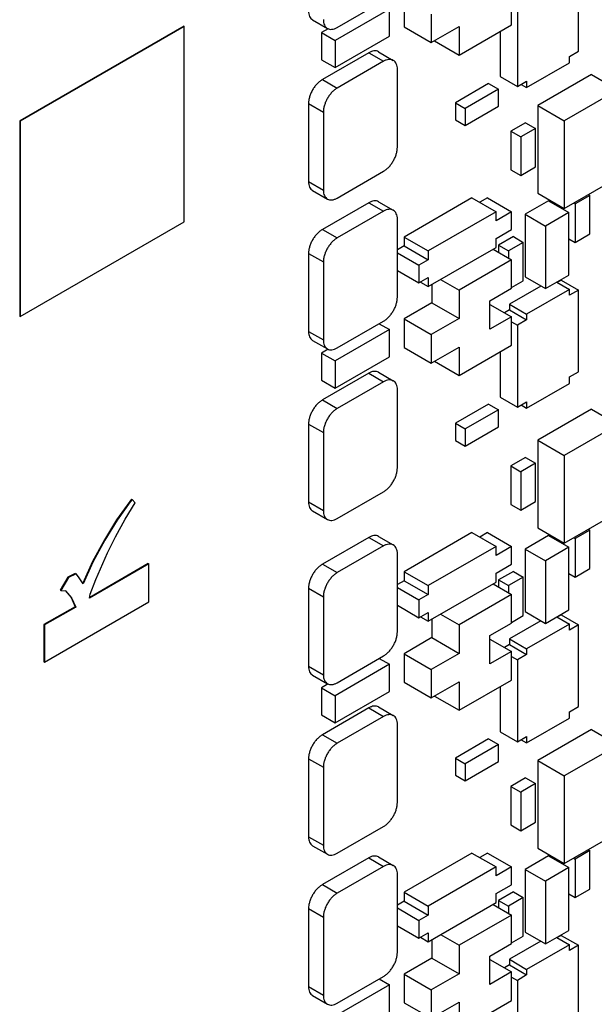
# Model space of a CAD drawing. Header units: inches. Extents: x 0 to 34, y 0 to 22.
# Tile 15 of 84: x 9.878 to 10.537, y 6.286 to 7.415. Entities that reach past the tile are written whole.
import ezdxf

# ---------------------------------------------------------------- set-up
doc = ezdxf.new("R2010")
doc.units = ezdxf.units.IN
doc.header["$LTSCALE"] = 1.87
doc.header["$MEASUREMENT"] = 0
doc.layers.get('0').update_dxf_attribs({"linetype": 'CONTINUOUS'})

msp = doc.modelspace()

# ---------------------------------------------------------------- linework, layer by layer
at = {"color": 7, "linetype": 'CONTINUOUS'}
for p, q in [((10.5186, 7.3784), (10.5186, 7.4721)), ((10.3188, 7.439), (10.3188, 7.4063)), ((10.4419, 7.4088), (10.4419, 7.4414)), ((10.2421, 7.4057), (10.2951, 7.4363)), ((10.4486, 7.4318), (10.4486, 7.3379)), ((10.3019, 7.4267), (10.2396, 7.3908)), ((10.3019, 7.3957), (10.3019, 7.4267)), ((10.3499, 7.421), (10.3499, 7.3883)), ((10.0661, 7.4073), (9.8781, 7.2988)), ((10.0668, 7.4069), (9.8788, 7.2984)), ((10.0661, 7.4073), (10.0668, 7.4069)), ((10.0668, 7.183), (10.0668, 7.4069)), ((10.2139, 7.4144), (10.2309, 7.4046)), ((10.3188, 7.4063), (10.3499, 7.3883)), ((10.3499, 7.3883), (10.3818, 7.4067)), ((10.3818, 7.3741), (10.4419, 7.4088)), ((10.3818, 7.4067), (10.3818, 7.3741)), ((10.2318, 7.4042), (10.2241, 7.3998)), ((10.2241, 7.3998), (10.2241, 7.3687)), ((10.2241, 7.3998), (10.2396, 7.3908)), ((10.2396, 7.3598), (10.3019, 7.3957)), ((10.4288, 7.4012), (10.4288, 7.3494)), ((10.2396, 7.3908), (10.2396, 7.3598)), ((10.3535, 7.3904), (10.3818, 7.3741)), ((10.2782, 7.3767), (10.2251, 7.3461)), ((10.2782, 7.3767), (10.2951, 7.3669)), ((10.2894, 7.3778), (10.3064, 7.368)), ((10.5082, 7.3724), (10.5186, 7.3784)), ((10.5082, 7.365), (10.5082, 7.3724)), ((10.2241, 7.3687), (10.2396, 7.3598)), ((10.2951, 7.3669), (10.2421, 7.3363)), ((10.4592, 7.3367), (10.5082, 7.365)), ((10.3111, 7.2683), (10.3111, 7.3577)), ((10.4288, 7.3494), (10.4486, 7.3379)), ((10.5334, 7.3518), (10.4719, 7.3163)), ((10.5334, 7.3518), (10.5638, 7.3343)), ((10.2251, 7.3461), (10.2421, 7.3363)), ((10.4157, 7.3414), (10.3775, 7.3194)), ((10.4157, 7.3414), (10.427, 7.3349)), ((10.4486, 7.3379), (10.4592, 7.3441)), ((10.4528, 7.3404), (10.4592, 7.3367)), ((10.4592, 7.3441), (10.4592, 7.3367)), ((10.427, 7.3349), (10.3888, 7.3128)), ((10.427, 7.3153), (10.427, 7.3349)), ((10.5638, 7.3343), (10.5023, 7.2988)), ((10.2092, 7.3185), (10.2092, 7.2291)), ((10.2092, 7.3185), (10.2262, 7.3087)), ((10.3775, 7.3194), (10.3775, 7.2998)), ((10.3775, 7.3194), (10.3888, 7.3128)), ((10.3888, 7.2932), (10.427, 7.3153)), ((10.4719, 7.3163), (10.4719, 7.2159)), ((10.4719, 7.3163), (10.5023, 7.2988)), ((10.2262, 7.3087), (10.2262, 7.2193)), ((10.3888, 7.3128), (10.3888, 7.2932)), ((9.8781, 7.2988), (9.8781, 7.0749)), ((9.8781, 7.2988), (9.8788, 7.2984)), ((9.8788, 7.2984), (9.8788, 7.0745)), ((10.3775, 7.2998), (10.3888, 7.2932)), ((10.4581, 7.2965), (10.4412, 7.2867)), ((10.4581, 7.2965), (10.4694, 7.29)), ((10.5023, 7.2988), (10.5023, 7.1983)), ((10.4412, 7.2867), (10.4412, 7.2426)), ((10.4412, 7.2867), (10.4525, 7.2802)), ((10.4694, 7.29), (10.4525, 7.2802)), ((10.4694, 7.2459), (10.4694, 7.29)), ((10.4525, 7.2802), (10.4525, 7.2361)), ((10.2421, 7.2101), (10.2951, 7.2408)), ((10.4412, 7.2426), (10.4525, 7.2361)), ((10.4525, 7.2361), (10.4694, 7.2459)), ((10.2092, 7.2291), (10.2262, 7.2193)), ((10.5023, 7.1983), (10.5638, 7.2338)), ((10.2139, 7.2188), (10.2309, 7.209)), ((10.4719, 7.2159), (10.5023, 7.1983)), ((10.5317, 7.2132), (10.5147, 7.2034)), ((10.5299, 7.2142), (10.5317, 7.2132)), ((10.5317, 7.1691), (10.5317, 7.2132)), ((10.2782, 7.2048), (10.2251, 7.1742)), ((10.2782, 7.2048), (10.2951, 7.195)), ((10.2894, 7.206), (10.3064, 7.1962)), ((10.3966, 7.2104), (10.3188, 7.1654)), ((10.3966, 7.2104), (10.4242, 7.1944)), ((10.4143, 7.2104), (10.4055, 7.2053)), ((10.4143, 7.2104), (10.4419, 7.1944)), ((10.4843, 7.2071), (10.4574, 7.1916)), ((10.4843, 7.2071), (10.5076, 7.1936)), ((10.513, 7.2044), (10.5147, 7.2034)), ((10.5147, 7.2034), (10.5147, 7.1593)), ((10.2951, 7.195), (10.2421, 7.1644)), ((10.4242, 7.1944), (10.3464, 7.1495)), ((10.4242, 7.1842), (10.4242, 7.1944)), ((10.4419, 7.1944), (10.4242, 7.1842)), ((10.4419, 7.174), (10.4419, 7.1944)), ((10.4574, 7.1916), (10.4574, 7.1197)), ((10.4574, 7.1916), (10.4808, 7.1781)), ((10.5076, 7.1936), (10.4808, 7.1781)), ((10.4977, 7.201), (10.4977, 7.1993)), ((10.5076, 7.1218), (10.5076, 7.1936)), ((9.8788, 7.0745), (10.0668, 7.183)), ((10.3111, 7.0965), (10.3111, 7.1859)), ((10.2251, 7.1742), (10.2421, 7.1644)), ((10.4242, 7.1638), (10.4419, 7.174)), ((10.4808, 7.1781), (10.4808, 7.1063)), ((10.5147, 7.1593), (10.5317, 7.1691)), ((10.3188, 7.1654), (10.3188, 7.1552)), ((10.3188, 7.1654), (10.3464, 7.1495)), ((10.4242, 7.1536), (10.4242, 7.1638)), ((10.444, 7.1659), (10.427, 7.1561)), ((10.4553, 7.1593), (10.4383, 7.1495)), ((10.444, 7.1659), (10.4553, 7.1593)), ((10.4553, 7.1152), (10.4553, 7.1593)), ((10.5076, 7.1634), (10.5147, 7.1593)), ((10.2092, 7.1467), (10.2092, 7.0573)), ((10.2092, 7.1467), (10.2262, 7.1369)), ((10.3188, 7.1552), (10.3111, 7.1508)), ((10.3111, 7.1475), (10.3358, 7.1332)), ((10.3188, 7.1552), (10.3464, 7.1393)), ((10.3464, 7.1087), (10.4242, 7.1536)), ((10.3464, 7.1495), (10.3464, 7.1393)), ((10.4207, 7.1516), (10.4419, 7.1393)), ((10.427, 7.1561), (10.427, 7.1479)), ((10.427, 7.1561), (10.4383, 7.1495)), ((10.4383, 7.1495), (10.4383, 7.1414)), ((10.2262, 7.1369), (10.2262, 7.0475)), ((10.3464, 7.1393), (10.3358, 7.1332)), ((10.4419, 7.1393), (10.3818, 7.1046)), ((10.4419, 7.1067), (10.4419, 7.1393)), ((10.3111, 7.1271), (10.3358, 7.1128)), ((10.3358, 7.1332), (10.3358, 7.1128)), ((10.3358, 7.1128), (10.3464, 7.1189)), ((10.3376, 7.1138), (10.3464, 7.1087)), ((10.3464, 7.1189), (10.3464, 7.1087)), ((10.3606, 7.1169), (10.3818, 7.1046)), ((10.4419, 7.1075), (10.4553, 7.1152)), ((10.4574, 7.1197), (10.4808, 7.1063)), ((10.4808, 7.1063), (10.5076, 7.1218)), ((10.4937, 7.1137), (10.5082, 7.1054)), ((10.4988, 7.1161), (10.4942, 7.1135)), ((10.4988, 7.1161), (10.5186, 7.1047)), ((10.3507, 7.1112), (10.3507, 7.0899)), ((10.3818, 7.1046), (10.3818, 7.072)), ((10.4171, 7.0924), (10.4419, 7.1067)), ((10.4755, 7.1093), (10.4394, 7.0885)), ((10.5082, 7.1054), (10.4592, 7.0771)), ((10.5082, 7.0987), (10.5082, 7.1054)), ((10.5186, 7.1047), (10.5082, 7.0987)), ((10.5186, 7.0109), (10.5186, 7.1047)), ((10.3507, 7.0899), (10.3188, 7.0716)), ((10.3507, 7.0899), (10.3818, 7.072)), ((10.4171, 7.0597), (10.4171, 7.0924)), ((10.4171, 7.0883), (10.4419, 7.074)), ((10.4394, 7.0821), (10.4337, 7.0787)), ((10.4394, 7.0885), (10.4394, 7.0821)), ((10.4394, 7.0885), (10.4592, 7.0771)), ((10.4394, 7.0821), (10.4592, 7.0707)), ((9.8781, 7.0749), (9.8788, 7.0745)), ((10.2421, 7.0383), (10.2951, 7.0689)), ((10.3188, 7.0716), (10.3188, 7.0389)), ((10.3188, 7.0716), (10.3499, 7.0536)), ((10.3818, 7.072), (10.3499, 7.0536)), ((10.4419, 7.074), (10.4171, 7.0597)), ((10.4419, 7.0413), (10.4419, 7.074)), ((10.4419, 7.0683), (10.4486, 7.0644)), ((10.4592, 7.0707), (10.4486, 7.0644)), ((10.4592, 7.0771), (10.4592, 7.0707)), ((10.2092, 7.0573), (10.2262, 7.0475)), ((10.3019, 7.0593), (10.2396, 7.0234)), ((10.2902, 7.066), (10.3019, 7.0593)), ((10.3019, 7.0283), (10.3019, 7.0593)), ((10.4486, 7.0644), (10.4486, 6.9705)), ((10.2139, 7.047), (10.2309, 7.0372)), ((10.3499, 7.0536), (10.3499, 7.0209)), ((10.2318, 7.0368), (10.2241, 7.0324)), ((10.2241, 7.0324), (10.2241, 7.0013)), ((10.2241, 7.0324), (10.2396, 7.0234)), ((10.3188, 7.0389), (10.3499, 7.0209)), ((10.3499, 7.0209), (10.3818, 7.0393)), ((10.3818, 7.0066), (10.4419, 7.0413)), ((10.3818, 7.0393), (10.3818, 7.0066)), ((10.4288, 7.0338), (10.4288, 6.982)), ((10.2396, 6.9923), (10.3019, 7.0283)), ((10.2396, 7.0234), (10.2396, 6.9923)), ((10.3535, 7.023), (10.3818, 7.0066)), ((10.2894, 7.0104), (10.3064, 7.0006)), ((10.5082, 7.005), (10.5186, 7.0109)), ((10.2241, 7.0013), (10.2396, 6.9923)), ((10.2782, 7.0093), (10.2251, 6.9787)), ((10.2951, 6.9995), (10.2421, 6.9689)), ((10.2782, 7.0093), (10.2951, 6.9995)), ((10.5082, 6.9976), (10.5082, 7.005)), ((10.3111, 6.9009), (10.3111, 6.9903)), ((10.4592, 6.9693), (10.5082, 6.9976)), ((10.2251, 6.9787), (10.2421, 6.9689)), ((10.4288, 6.982), (10.4486, 6.9705)), ((10.4486, 6.9705), (10.4592, 6.9766)), ((10.4592, 6.9766), (10.4592, 6.9693)), ((10.4157, 6.974), (10.3775, 6.9519)), ((10.427, 6.9675), (10.3888, 6.9454)), ((10.4157, 6.974), (10.427, 6.9675)), ((10.427, 6.9479), (10.427, 6.9675)), ((10.4528, 6.973), (10.4592, 6.9693)), ((10.5334, 6.9681), (10.4719, 6.9326)), ((10.5334, 6.9681), (10.5638, 6.9505)), ((10.2092, 6.9511), (10.2262, 6.9413)), ((10.2092, 6.9511), (10.2092, 6.8617)), ((10.3775, 6.9519), (10.3775, 6.9323)), ((10.3775, 6.9519), (10.3888, 6.9454)), ((10.3888, 6.9258), (10.427, 6.9479)), ((10.3888, 6.9454), (10.3888, 6.9258)), ((10.5638, 6.9505), (10.5023, 6.915)), ((10.2262, 6.9413), (10.2262, 6.8519)), ((10.3775, 6.9323), (10.3888, 6.9258)), ((10.4719, 6.9326), (10.4719, 6.8321)), ((10.4719, 6.9326), (10.5023, 6.915)), ((10.4581, 6.9128), (10.4412, 6.903)), ((10.4581, 6.9128), (10.4694, 6.9062)), ((10.5023, 6.915), (10.5023, 6.8146)), ((10.4412, 6.903), (10.4412, 6.8589)), ((10.4412, 6.903), (10.4525, 6.8964)), ((10.4694, 6.9062), (10.4525, 6.8964)), ((10.4694, 6.8621), (10.4694, 6.9062)), ((10.4525, 6.8964), (10.4525, 6.8523)), ((10.0063, 6.865), (10.0042, 6.8621)), ((10.007, 6.8646), (10.0049, 6.8617)), ((10.0063, 6.865), (10.007, 6.8646)), ((10.0105, 6.8609), (10.007, 6.8646)), ((10.2421, 6.8427), (10.2951, 6.8734)), ((10.0042, 6.8621), (9.989, 6.8411)), ((10.0049, 6.8617), (9.9897, 6.8407)), ((9.9992, 6.8421), (10.0105, 6.8609)), ((10.0042, 6.8621), (10.0049, 6.8617)), ((10.2092, 6.8617), (10.2262, 6.8519)), ((10.4412, 6.8589), (10.4525, 6.8523)), ((10.4525, 6.8523), (10.4694, 6.8621)), ((9.989, 6.8411), (9.9752, 6.8184)), ((9.9897, 6.8407), (9.9759, 6.818)), ((9.9879, 6.8217), (9.9992, 6.8421)), ((9.989, 6.8411), (9.9897, 6.8407)), ((10.2139, 6.8514), (10.2309, 6.8416)), ((10.5023, 6.8146), (10.5638, 6.8501)), ((10.4719, 6.8321), (10.5023, 6.8146)), ((10.5317, 6.8295), (10.5147, 6.8197)), ((10.5299, 6.8305), (10.5317, 6.8295)), ((10.5317, 6.7854), (10.5317, 6.8295)), ((9.9752, 6.8184), (9.9614, 6.7933)), ((9.9759, 6.818), (9.9621, 6.7929)), ((9.9752, 6.8184), (9.9759, 6.818)), ((9.9787, 6.8033), (9.9879, 6.8217)), ((10.2782, 6.8211), (10.2251, 6.7905)), ((10.2782, 6.8211), (10.2951, 6.8113)), ((10.2894, 6.8222), (10.3064, 6.8124)), ((10.3966, 6.8266), (10.3188, 6.7817)), ((10.3966, 6.8266), (10.4242, 6.8107)), ((10.4143, 6.8266), (10.4055, 6.8215)), ((10.4143, 6.8266), (10.4419, 6.8107)), ((10.4843, 6.8234), (10.4574, 6.8078)), ((10.4843, 6.8234), (10.5076, 6.8099)), ((10.513, 6.8207), (10.5147, 6.8197)), ((10.5147, 6.8197), (10.5147, 6.7756)), ((10.2951, 6.8113), (10.2421, 6.7807)), ((10.4242, 6.8107), (10.3464, 6.7658)), ((10.4242, 6.8005), (10.4242, 6.8107)), ((10.4419, 6.8107), (10.4242, 6.8005)), ((10.4419, 6.7903), (10.4419, 6.8107)), ((10.4574, 6.8078), (10.4808, 6.7944)), ((10.4574, 6.8078), (10.4574, 6.736)), ((10.5076, 6.8099), (10.4808, 6.7944)), ((10.4977, 6.8172), (10.4977, 6.8156)), ((10.5076, 6.738), (10.5076, 6.8099)), ((9.9653, 6.7727), (9.9787, 6.8033)), ((10.3111, 6.7127), (10.3111, 6.8021)), ((9.9614, 6.7933), (9.9504, 6.7685)), ((9.9621, 6.7929), (9.951, 6.7677)), ((10.0262, 6.7907), (9.9582, 6.7515)), ((10.0255, 6.7911), (9.9584, 6.7524)), ((9.9614, 6.7933), (9.9621, 6.7929)), ((10.0255, 6.7911), (10.0262, 6.7907)), ((10.0262, 6.7472), (10.0262, 6.7907)), ((10.2251, 6.7905), (10.2421, 6.7807)), ((10.4242, 6.7801), (10.4419, 6.7903)), ((10.4808, 6.7944), (10.4808, 6.7225)), ((10.5147, 6.7756), (10.5317, 6.7854)), ((9.9335, 6.7756), (9.9246, 6.7607)), ((9.9342, 6.7752), (9.9253, 6.7603)), ((9.9419, 6.7796), (9.9335, 6.7756)), ((9.9335, 6.7756), (9.9342, 6.7752)), ((9.9427, 6.7792), (9.9342, 6.7752)), ((9.9419, 6.7796), (9.9427, 6.7792)), ((9.9455, 6.776), (9.9427, 6.7792)), ((9.951, 6.7677), (9.9455, 6.776)), ((10.3188, 6.7817), (10.3464, 6.7658)), ((10.3188, 6.7817), (10.3188, 6.7715)), ((10.4242, 6.7699), (10.4242, 6.7801)), ((10.444, 6.7821), (10.427, 6.7723)), ((10.4553, 6.7756), (10.4383, 6.7658)), ((10.444, 6.7821), (10.4553, 6.7756)), ((10.4553, 6.7315), (10.4553, 6.7756)), ((10.5076, 6.7797), (10.5147, 6.7756)), ((9.9589, 6.756), (9.9653, 6.7727)), ((10.2092, 6.7629), (10.2262, 6.7531)), ((10.2092, 6.7629), (10.2092, 6.6735)), ((10.3188, 6.7715), (10.3111, 6.767)), ((10.3111, 6.7637), (10.3358, 6.7495)), ((10.3188, 6.7715), (10.3464, 6.7556)), ((10.3464, 6.725), (10.4242, 6.7699)), ((10.3464, 6.7658), (10.3464, 6.7556)), ((10.4207, 6.7678), (10.4419, 6.7556)), ((10.427, 6.7723), (10.4383, 6.7658)), ((10.427, 6.7723), (10.427, 6.7642)), ((10.4383, 6.7658), (10.4383, 6.7576)), ((9.9246, 6.7607), (9.9253, 6.7603)), ((9.9253, 6.7603), (9.9306, 6.76)), ((9.9303, 6.7601), (9.937, 6.7523)), ((9.9306, 6.76), (9.9377, 6.7519)), ((9.937, 6.7523), (9.9377, 6.7519)), ((9.937, 6.7523), (9.9416, 6.7417)), ((9.9377, 6.7519), (9.9423, 6.7413)), ((9.9582, 6.7515), (9.9589, 6.756)), ((10.2262, 6.7531), (10.2262, 6.6637)), ((10.3464, 6.7556), (10.3358, 6.7495)), ((10.4419, 6.7556), (10.3818, 6.7209)), ((10.4419, 6.7229), (10.4419, 6.7556)), ((9.9416, 6.7417), (9.9059, 6.7211)), ((9.9066, 6.6781), (10.0262, 6.7472)), ((9.9423, 6.7413), (9.9066, 6.7207)), ((9.9416, 6.7417), (9.9423, 6.7413)), ((10.3111, 6.7433), (10.3358, 6.729)), ((10.3358, 6.7495), (10.3358, 6.729)), ((10.3358, 6.729), (10.3464, 6.7352)), ((10.3376, 6.7301), (10.3464, 6.725)), ((10.3464, 6.7352), (10.3464, 6.725)), ((10.3606, 6.7331), (10.3818, 6.7209)), ((10.4419, 6.7237), (10.4553, 6.7315)), ((10.4574, 6.736), (10.4808, 6.7225)), ((10.4808, 6.7225), (10.5076, 6.738)), ((10.4937, 6.73), (10.5082, 6.7216)), ((10.4988, 6.7324), (10.4942, 6.7297)), ((10.4988, 6.7324), (10.5186, 6.7209)), ((9.9059, 6.7211), (9.9066, 6.7207)), ((9.9059, 6.7211), (9.9059, 6.6785)), ((9.9066, 6.7207), (9.9066, 6.6781)), ((10.3507, 6.7274), (10.3507, 6.7062)), ((10.3818, 6.7209), (10.3818, 6.6882)), ((10.4171, 6.7086), (10.4419, 6.7229)), ((10.4755, 6.7256), (10.4394, 6.7048)), ((10.5082, 6.7216), (10.4592, 6.6933)), ((10.5082, 6.7149), (10.5082, 6.7216)), ((10.5186, 6.7209), (10.5082, 6.7149)), ((10.5186, 6.6272), (10.5186, 6.7209)), ((10.3507, 6.7062), (10.3188, 6.6878)), ((10.3507, 6.7062), (10.3818, 6.6882)), ((10.4171, 6.676), (10.4171, 6.7086)), ((10.4171, 6.7046), (10.4419, 6.6903)), ((10.4394, 6.6984), (10.4337, 6.695)), ((10.4394, 6.7048), (10.4592, 6.6933)), ((10.4394, 6.7048), (10.4394, 6.6984)), ((10.4394, 6.6984), (10.4592, 6.6869)), ((10.2421, 6.6545), (10.2951, 6.6852)), ((10.3188, 6.6878), (10.3499, 6.6698)), ((10.3188, 6.6878), (10.3188, 6.6552)), ((10.3818, 6.6882), (10.3499, 6.6698)), ((10.4419, 6.6903), (10.4171, 6.676)), ((10.4419, 6.6576), (10.4419, 6.6903)), ((10.4419, 6.6846), (10.4486, 6.6807)), ((10.4592, 6.6869), (10.4486, 6.6807)), ((10.4592, 6.6933), (10.4592, 6.6869)), ((9.9059, 6.6785), (9.9066, 6.6781)), ((10.2092, 6.6735), (10.2262, 6.6637)), ((10.3019, 6.6756), (10.2396, 6.6396)), ((10.2902, 6.6823), (10.3019, 6.6756)), ((10.3019, 6.6445), (10.3019, 6.6756)), ((10.4486, 6.6807), (10.4486, 6.5868)), ((10.2139, 6.6632), (10.2309, 6.6534)), ((10.3499, 6.6698), (10.3499, 6.6372)), ((10.2318, 6.6531), (10.2241, 6.6486)), ((10.2241, 6.6486), (10.2396, 6.6396)), ((10.2241, 6.6486), (10.2241, 6.6176)), ((10.3188, 6.6552), (10.3499, 6.6372)), ((10.3499, 6.6372), (10.3818, 6.6556)), ((10.3818, 6.6229), (10.4419, 6.6576)), ((10.3818, 6.6556), (10.3818, 6.6229)), ((10.4288, 6.6501), (10.4288, 6.5982)), ((10.2396, 6.6086), (10.3019, 6.6445)), ((10.2396, 6.6396), (10.2396, 6.6086)), ((10.3535, 6.6392), (10.3818, 6.6229)), ((10.2894, 6.6267), (10.3064, 6.6169)), ((10.5082, 6.6212), (10.5186, 6.6272)), ((10.2241, 6.6176), (10.2396, 6.6086)), ((10.2782, 6.6256), (10.2251, 6.5949)), ((10.2951, 6.6158), (10.2421, 6.5851)), ((10.2782, 6.6256), (10.2951, 6.6158)), ((10.5082, 6.6139), (10.5082, 6.6212)), ((10.3111, 6.5172), (10.3111, 6.6066)), ((10.4592, 6.5856), (10.5082, 6.6139)), ((10.2251, 6.5949), (10.2421, 6.5851)), ((10.4288, 6.5982), (10.4486, 6.5868)), ((10.4486, 6.5868), (10.4592, 6.5929)), ((10.4592, 6.5929), (10.4592, 6.5856)), ((10.5334, 6.6007), (10.4719, 6.5652)), ((10.5334, 6.6007), (10.5638, 6.5831)), ((10.4157, 6.5902), (10.3775, 6.5682)), ((10.427, 6.5837), (10.3888, 6.5617)), ((10.4157, 6.5902), (10.427, 6.5837)), ((10.427, 6.5641), (10.427, 6.5837)), ((10.4528, 6.5892), (10.4592, 6.5856)), ((10.5638, 6.5831), (10.5023, 6.5476)), ((10.2092, 6.5674), (10.2262, 6.5576)), ((10.2092, 6.5674), (10.2092, 6.478)), ((10.3775, 6.5682), (10.3888, 6.5617)), ((10.3775, 6.5682), (10.3775, 6.5486)), ((10.3888, 6.5421), (10.427, 6.5641)), ((10.3888, 6.5617), (10.3888, 6.5421)), ((10.4719, 6.5652), (10.5023, 6.5476)), ((10.4719, 6.5652), (10.4719, 6.4647)), ((10.2262, 6.5576), (10.2262, 6.4682)), ((10.3775, 6.5486), (10.3888, 6.5421)), ((10.5023, 6.5476), (10.5023, 6.4471)), ((10.4581, 6.5453), (10.4412, 6.5355)), ((10.4694, 6.5388), (10.4525, 6.529)), ((10.4581, 6.5453), (10.4694, 6.5388)), ((10.4694, 6.4947), (10.4694, 6.5388)), ((10.4412, 6.5355), (10.4525, 6.529)), ((10.4412, 6.5355), (10.4412, 6.4915)), ((10.4525, 6.529), (10.4525, 6.4849)), ((10.4412, 6.4915), (10.4525, 6.4849)), ((10.4525, 6.4849), (10.4694, 6.4947)), ((10.2421, 6.459), (10.2951, 6.4896)), ((10.5023, 6.4471), (10.5638, 6.4827)), ((10.2092, 6.478), (10.2262, 6.4682)), ((10.2139, 6.4677), (10.2309, 6.4579)), ((10.3966, 6.4592), (10.3188, 6.4143)), ((10.3966, 6.4592), (10.4242, 6.4433)), ((10.4143, 6.4592), (10.4055, 6.4541)), ((10.4143, 6.4592), (10.4419, 6.4433)), ((10.4719, 6.4647), (10.5023, 6.4471)), ((10.5317, 6.4621), (10.5147, 6.4523)), ((10.5299, 6.4631), (10.5317, 6.4621)), ((10.5317, 6.418), (10.5317, 6.4621)), ((10.2782, 6.4537), (10.2251, 6.4231)), ((10.2782, 6.4537), (10.2951, 6.4439)), ((10.2894, 6.4548), (10.3064, 6.445)), ((10.4843, 6.4559), (10.4574, 6.4404)), ((10.4843, 6.4559), (10.5076, 6.4425)), ((10.4977, 6.4498), (10.4977, 6.4482)), ((10.513, 6.4533), (10.5147, 6.4523)), ((10.5147, 6.4523), (10.5147, 6.4082)), ((10.2951, 6.4439), (10.2421, 6.4133)), ((10.3111, 6.3453), (10.3111, 6.4347)), ((10.4242, 6.4433), (10.3464, 6.3984)), ((10.4242, 6.4331), (10.4242, 6.4433)), ((10.4419, 6.4433), (10.4242, 6.4331)), ((10.4419, 6.4229), (10.4419, 6.4433)), ((10.4574, 6.4404), (10.4808, 6.427)), ((10.4574, 6.4404), (10.4574, 6.3686)), ((10.5076, 6.4425), (10.4808, 6.427)), ((10.5076, 6.3706), (10.5076, 6.4425)), ((10.2251, 6.4231), (10.2421, 6.4133)), ((10.4242, 6.4127), (10.4419, 6.4229)), ((10.4808, 6.427), (10.4808, 6.3551)), ((10.3188, 6.4143), (10.3464, 6.3984)), ((10.3188, 6.4143), (10.3188, 6.4041)), ((10.4242, 6.4025), (10.4242, 6.4127)), ((10.444, 6.4147), (10.427, 6.4049)), ((10.444, 6.4147), (10.4553, 6.4082)), ((10.5076, 6.4123), (10.5147, 6.4082)), ((10.5147, 6.4082), (10.5317, 6.418)), ((10.3188, 6.4041), (10.3111, 6.3996)), ((10.3188, 6.4041), (10.3464, 6.3882)), ((10.3464, 6.3575), (10.4242, 6.4025)), ((10.4207, 6.4004), (10.4419, 6.3882)), ((10.427, 6.4049), (10.4383, 6.3984)), ((10.427, 6.4049), (10.427, 6.3967)), ((10.4553, 6.4082), (10.4383, 6.3984)), ((10.4553, 6.3641), (10.4553, 6.4082)), ((10.2092, 6.3955), (10.2262, 6.3857)), ((10.2092, 6.3955), (10.2092, 6.3061)), ((10.3111, 6.3963), (10.3358, 6.382)), ((10.3464, 6.3984), (10.3464, 6.3882)), ((10.4383, 6.3984), (10.4383, 6.3902)), ((10.2262, 6.3857), (10.2262, 6.2963)), ((10.3464, 6.3882), (10.3358, 6.382)), ((10.3358, 6.382), (10.3358, 6.3616)), ((10.4419, 6.3882), (10.3818, 6.3535)), ((10.4419, 6.3555), (10.4419, 6.3882)), ((10.3111, 6.3759), (10.3358, 6.3616)), ((10.3358, 6.3616), (10.3464, 6.3678)), ((10.3464, 6.3678), (10.3464, 6.3575)), ((10.4574, 6.3686), (10.4808, 6.3551)), ((10.4808, 6.3551), (10.5076, 6.3706)), ((10.3376, 6.3627), (10.3464, 6.3575)), ((10.3507, 6.36), (10.3507, 6.3388)), ((10.3606, 6.3657), (10.3818, 6.3535)), ((10.4171, 6.3412), (10.4419, 6.3555)), ((10.4755, 6.3582), (10.4394, 6.3374)), ((10.4419, 6.3563), (10.4553, 6.3641)), ((10.4937, 6.3626), (10.5082, 6.3542)), ((10.4988, 6.3649), (10.4942, 6.3623)), ((10.4988, 6.3649), (10.5186, 6.3535)), ((10.3818, 6.3535), (10.3818, 6.3208)), ((10.5082, 6.3542), (10.4592, 6.3259)), ((10.5082, 6.3475), (10.5082, 6.3542)), ((10.5186, 6.3535), (10.5082, 6.3475)), ((10.5186, 6.2598), (10.5186, 6.3535)), ((10.3507, 6.3388), (10.3188, 6.3204)), ((10.3507, 6.3388), (10.3818, 6.3208)), ((10.4171, 6.3086), (10.4171, 6.3412)), ((10.4171, 6.3371), (10.4419, 6.3229)), ((10.4394, 6.3374), (10.4592, 6.3259)), ((10.4394, 6.3374), (10.4394, 6.3309)), ((10.4419, 6.3229), (10.4171, 6.3086)), ((10.4394, 6.3309), (10.4337, 6.3276)), ((10.4394, 6.3309), (10.4592, 6.3195)), ((10.4419, 6.2902), (10.4419, 6.3229)), ((10.4592, 6.3259), (10.4592, 6.3195)), ((10.2421, 6.2871), (10.2951, 6.3177)), ((10.2902, 6.3149), (10.3019, 6.3082)), ((10.3188, 6.3204), (10.3499, 6.3024)), ((10.3188, 6.3204), (10.3188, 6.2877)), ((10.3818, 6.3208), (10.3499, 6.3024)), ((10.4419, 6.3171), (10.4486, 6.3133)), ((10.4592, 6.3195), (10.4486, 6.3133)), ((10.4486, 6.3133), (10.4486, 6.2194)), ((10.2092, 6.3061), (10.2262, 6.2963)), ((10.3019, 6.3082), (10.2396, 6.2722)), ((10.3019, 6.2771), (10.3019, 6.3082)), ((10.3499, 6.3024), (10.3499, 6.2698)), ((10.2139, 6.2958), (10.2309, 6.286)), ((10.3188, 6.2877), (10.3499, 6.2698)), ((10.3499, 6.2698), (10.3818, 6.2882)), ((10.3818, 6.2555), (10.4419, 6.2902)), ((10.3818, 6.2882), (10.3818, 6.2555))]:
    msp.add_line(p, q, dxfattribs=at)
for points, knots in [([(10.2092, 7.4247), (10.2092, 7.4235), (10.2094, 7.4214), (10.2103, 7.4184), (10.2118, 7.416), (10.2131, 7.4148), (10.2139, 7.4144)], [0, 0, 0, 0, 0.289816, 0.549079, 0.782269, 1, 1, 1, 1]), ([(10.2262, 7.4149), (10.2262, 7.4137), (10.2264, 7.4116), (10.2273, 7.4086), (10.2287, 7.4062), (10.2301, 7.405), (10.2309, 7.4046)], [0, 0, 0, 0, 0.289816, 0.549079, 0.782269, 1, 1, 1, 1]), ([(10.2309, 7.4046), (10.2316, 7.4041), (10.2333, 7.4035), (10.2361, 7.4035), (10.2392, 7.4042), (10.2411, 7.4051), (10.2421, 7.4057)], [0, 0, 0, 0, 0.217808, 0.450974, 0.710212, 1, 1, 1, 1]), ([(10.2894, 7.3778), (10.2887, 7.3783), (10.287, 7.3789), (10.2841, 7.3789), (10.2811, 7.3782), (10.2792, 7.3773), (10.2782, 7.3767)], [0, 0, 0, 0, 0.217808, 0.450974, 0.710212, 1, 1, 1, 1]), ([(10.3064, 7.368), (10.3057, 7.3685), (10.304, 7.3691), (10.3011, 7.3691), (10.2981, 7.3684), (10.2961, 7.3675), (10.2951, 7.3669)], [0, 0, 0, 0, 0.217808, 0.450974, 0.710212, 1, 1, 1, 1]), ([(10.3111, 7.3577), (10.3111, 7.3589), (10.3109, 7.361), (10.31, 7.364), (10.3085, 7.3664), (10.3071, 7.3676), (10.3064, 7.368)], [0, 0, 0, 0, 0.289816, 0.549079, 0.782269, 1, 1, 1, 1]), ([(10.2251, 7.3461), (10.2241, 7.3455), (10.2219, 7.3439), (10.2189, 7.3412), (10.2162, 7.3379), (10.2138, 7.3343), (10.2119, 7.3304), (10.2104, 7.3264), (10.2095, 7.3224), (10.2092, 7.3198), (10.2092, 7.3185)], [0, 0, 0, 0, 0.114156, 0.23733, 0.366981, 0.500006, 0.63303, 0.762679, 0.885849, 1, 1, 1, 1]), ([(10.2421, 7.3363), (10.241, 7.3357), (10.2389, 7.3342), (10.2359, 7.3314), (10.2332, 7.3281), (10.2308, 7.3245), (10.2288, 7.3206), (10.2274, 7.3166), (10.2264, 7.3126), (10.2262, 7.31), (10.2262, 7.3087)], [0, 0, 0, 0, 0.114156, 0.23733, 0.366981, 0.500006, 0.63303, 0.762679, 0.885849, 1, 1, 1, 1]), ([(10.2951, 7.2408), (10.2962, 7.2414), (10.2984, 7.2429), (10.3013, 7.2457), (10.3041, 7.2489), (10.3065, 7.2526), (10.3084, 7.2565), (10.3099, 7.2605), (10.3108, 7.2644), (10.3111, 7.2671), (10.3111, 7.2683)], [0, 0, 0, 0, 0.114156, 0.23733, 0.366981, 0.500006, 0.63303, 0.762679, 0.885849, 1, 1, 1, 1]), ([(10.2092, 7.2291), (10.2092, 7.228), (10.2094, 7.2258), (10.2103, 7.2228), (10.2118, 7.2204), (10.2131, 7.2193), (10.2139, 7.2188)], [0, 0, 0, 0, 0.289816, 0.549079, 0.782269, 1, 1, 1, 1]), ([(10.2262, 7.2193), (10.2262, 7.2182), (10.2264, 7.216), (10.2273, 7.213), (10.2287, 7.2106), (10.2301, 7.2095), (10.2309, 7.209)], [0, 0, 0, 0, 0.289816, 0.549079, 0.782269, 1, 1, 1, 1]), ([(10.2309, 7.209), (10.2316, 7.2086), (10.2333, 7.208), (10.2361, 7.2079), (10.2392, 7.2086), (10.2411, 7.2096), (10.2421, 7.2101)], [0, 0, 0, 0, 0.217808, 0.450974, 0.710212, 1, 1, 1, 1]), ([(10.2894, 7.206), (10.2887, 7.2064), (10.287, 7.207), (10.2841, 7.2071), (10.2811, 7.2063), (10.2792, 7.2054), (10.2782, 7.2048)], [0, 0, 0, 0, 0.217808, 0.450974, 0.710212, 1, 1, 1, 1]), ([(10.3064, 7.1962), (10.3057, 7.1966), (10.304, 7.1972), (10.3011, 7.1973), (10.2981, 7.1965), (10.2961, 7.1956), (10.2951, 7.195)], [0, 0, 0, 0, 0.217808, 0.450974, 0.710212, 1, 1, 1, 1]), ([(10.3111, 7.1859), (10.3111, 7.187), (10.3109, 7.1892), (10.31, 7.1921), (10.3085, 7.1946), (10.3071, 7.1957), (10.3064, 7.1962)], [0, 0, 0, 0, 0.289816, 0.549079, 0.782269, 1, 1, 1, 1]), ([(10.2251, 7.1742), (10.2241, 7.1736), (10.2219, 7.1721), (10.2189, 7.1693), (10.2162, 7.166), (10.2138, 7.1624), (10.2119, 7.1585), (10.2104, 7.1545), (10.2095, 7.1505), (10.2092, 7.1479), (10.2092, 7.1467)], [0, 0, 0, 0, 0.114156, 0.23733, 0.366981, 0.500006, 0.63303, 0.762679, 0.885849, 1, 1, 1, 1]), ([(10.2421, 7.1644), (10.241, 7.1638), (10.2389, 7.1623), (10.2359, 7.1595), (10.2332, 7.1562), (10.2308, 7.1526), (10.2288, 7.1487), (10.2274, 7.1447), (10.2264, 7.1407), (10.2262, 7.1381), (10.2262, 7.1369)], [0, 0, 0, 0, 0.114156, 0.23733, 0.366981, 0.500006, 0.63303, 0.762679, 0.885849, 1, 1, 1, 1]), ([(10.2951, 7.0689), (10.2962, 7.0695), (10.2984, 7.071), (10.3013, 7.0738), (10.3041, 7.0771), (10.3065, 7.0807), (10.3084, 7.0846), (10.3099, 7.0886), (10.3108, 7.0926), (10.3111, 7.0952), (10.3111, 7.0965)], [0, 0, 0, 0, 0.114156, 0.23733, 0.366981, 0.500006, 0.63303, 0.762679, 0.885849, 1, 1, 1, 1]), ([(10.2092, 7.0573), (10.2092, 7.0561), (10.2094, 7.054), (10.2103, 7.051), (10.2118, 7.0486), (10.2131, 7.0474), (10.2139, 7.047)], [0, 0, 0, 0, 0.289816, 0.549079, 0.782269, 1, 1, 1, 1]), ([(10.2262, 7.0475), (10.2262, 7.0463), (10.2264, 7.0442), (10.2273, 7.0412), (10.2287, 7.0388), (10.2301, 7.0376), (10.2309, 7.0372)], [0, 0, 0, 0, 0.289816, 0.549079, 0.782269, 1, 1, 1, 1]), ([(10.2309, 7.0372), (10.2316, 7.0367), (10.2333, 7.0361), (10.2361, 7.036), (10.2392, 7.0368), (10.2411, 7.0377), (10.2421, 7.0383)], [0, 0, 0, 0, 0.217808, 0.450974, 0.710212, 1, 1, 1, 1]), ([(10.2894, 7.0104), (10.2887, 7.0108), (10.287, 7.0115), (10.2841, 7.0115), (10.2811, 7.0108), (10.2792, 7.0099), (10.2782, 7.0093)], [0, 0, 0, 0, 0.217808, 0.450974, 0.710212, 1, 1, 1, 1]), ([(10.3064, 7.0006), (10.3057, 7.001), (10.304, 7.0017), (10.3011, 7.0017), (10.2981, 7.001), (10.2961, 7.0001), (10.2951, 6.9995)], [0, 0, 0, 0, 0.217808, 0.450974, 0.710212, 1, 1, 1, 1]), ([(10.3111, 6.9903), (10.3111, 6.9915), (10.3109, 6.9936), (10.31, 6.9966), (10.3085, 6.999), (10.3071, 7.0002), (10.3064, 7.0006)], [0, 0, 0, 0, 0.289816, 0.549079, 0.782269, 1, 1, 1, 1]), ([(10.2251, 6.9787), (10.2241, 6.978), (10.2219, 6.9765), (10.2189, 6.9738), (10.2162, 6.9705), (10.2138, 6.9668), (10.2119, 6.9629), (10.2104, 6.9589), (10.2095, 6.955), (10.2092, 6.9524), (10.2092, 6.9511)], [0, 0, 0, 0, 0.114156, 0.23733, 0.366981, 0.500006, 0.63303, 0.762679, 0.885849, 1, 1, 1, 1]), ([(10.2421, 6.9689), (10.241, 6.9682), (10.2389, 6.9667), (10.2359, 6.964), (10.2332, 6.9607), (10.2308, 6.957), (10.2288, 6.9531), (10.2274, 6.9491), (10.2264, 6.9452), (10.2262, 6.9426), (10.2262, 6.9413)], [0, 0, 0, 0, 0.114156, 0.23733, 0.366981, 0.500006, 0.63303, 0.762679, 0.885849, 1, 1, 1, 1]), ([(10.2951, 6.8734), (10.2962, 6.874), (10.2984, 6.8755), (10.3013, 6.8783), (10.3041, 6.8815), (10.3065, 6.8852), (10.3084, 6.8891), (10.3099, 6.8931), (10.3108, 6.897), (10.3111, 6.8997), (10.3111, 6.9009)], [0, 0, 0, 0, 0.114156, 0.23733, 0.366981, 0.500006, 0.63303, 0.762679, 0.885849, 1, 1, 1, 1]), ([(10.2092, 6.8617), (10.2092, 6.8606), (10.2094, 6.8584), (10.2103, 6.8554), (10.2118, 6.853), (10.2131, 6.8518), (10.2139, 6.8514)], [0, 0, 0, 0, 0.289816, 0.549079, 0.782269, 1, 1, 1, 1]), ([(10.2262, 6.8519), (10.2262, 6.8508), (10.2264, 6.8486), (10.2273, 6.8456), (10.2287, 6.8432), (10.2301, 6.842), (10.2309, 6.8416)], [0, 0, 0, 0, 0.289816, 0.549079, 0.782269, 1, 1, 1, 1]), ([(10.2309, 6.8416), (10.2316, 6.8412), (10.2333, 6.8406), (10.2361, 6.8405), (10.2392, 6.8412), (10.2411, 6.8422), (10.2421, 6.8427)], [0, 0, 0, 0, 0.217808, 0.450974, 0.710212, 1, 1, 1, 1]), ([(10.2894, 6.8222), (10.2887, 6.8226), (10.287, 6.8233), (10.2841, 6.8233), (10.2811, 6.8226), (10.2792, 6.8217), (10.2782, 6.8211)], [0, 0, 0, 0, 0.217808, 0.450974, 0.710212, 1, 1, 1, 1]), ([(10.3064, 6.8124), (10.3057, 6.8128), (10.304, 6.8135), (10.3011, 6.8135), (10.2981, 6.8128), (10.2961, 6.8119), (10.2951, 6.8113)], [0, 0, 0, 0, 0.217808, 0.450974, 0.710212, 1, 1, 1, 1]), ([(10.3111, 6.8021), (10.3111, 6.8033), (10.3109, 6.8054), (10.31, 6.8084), (10.3085, 6.8108), (10.3071, 6.812), (10.3064, 6.8124)], [0, 0, 0, 0, 0.289816, 0.549079, 0.782269, 1, 1, 1, 1]), ([(10.2251, 6.7905), (10.2241, 6.7898), (10.2219, 6.7883), (10.2189, 6.7856), (10.2162, 6.7823), (10.2138, 6.7786), (10.2119, 6.7747), (10.2104, 6.7707), (10.2095, 6.7668), (10.2092, 6.7642), (10.2092, 6.7629)], [0, 0, 0, 0, 0.114156, 0.23733, 0.366981, 0.500006, 0.63303, 0.762679, 0.885849, 1, 1, 1, 1]), ([(10.2421, 6.7807), (10.241, 6.7801), (10.2389, 6.7785), (10.2359, 6.7758), (10.2332, 6.7725), (10.2308, 6.7688), (10.2288, 6.7649), (10.2274, 6.7609), (10.2264, 6.757), (10.2262, 6.7544), (10.2262, 6.7531)], [0, 0, 0, 0, 0.114156, 0.23733, 0.366981, 0.500006, 0.63303, 0.762679, 0.885849, 1, 1, 1, 1]), ([(10.2951, 6.6852), (10.2962, 6.6858), (10.2984, 6.6873), (10.3013, 6.6901), (10.3041, 6.6933), (10.3065, 6.697), (10.3084, 6.7009), (10.3099, 6.7049), (10.3108, 6.7088), (10.3111, 6.7115), (10.3111, 6.7127)], [0, 0, 0, 0, 0.114156, 0.23733, 0.366981, 0.500006, 0.63303, 0.762679, 0.885849, 1, 1, 1, 1]), ([(10.2092, 6.6735), (10.2092, 6.6724), (10.2094, 6.6702), (10.2103, 6.6672), (10.2118, 6.6648), (10.2131, 6.6636), (10.2139, 6.6632)], [0, 0, 0, 0, 0.289816, 0.549079, 0.782269, 1, 1, 1, 1]), ([(10.2262, 6.6637), (10.2262, 6.6626), (10.2264, 6.6604), (10.2273, 6.6574), (10.2287, 6.655), (10.2301, 6.6539), (10.2309, 6.6534)], [0, 0, 0, 0, 0.289816, 0.549079, 0.782269, 1, 1, 1, 1]), ([(10.2309, 6.6534), (10.2316, 6.653), (10.2333, 6.6524), (10.2361, 6.6523), (10.2392, 6.653), (10.2411, 6.654), (10.2421, 6.6545)], [0, 0, 0, 0, 0.217808, 0.450974, 0.710212, 1, 1, 1, 1]), ([(10.2894, 6.6267), (10.2887, 6.6271), (10.287, 6.6277), (10.2841, 6.6278), (10.2811, 6.6271), (10.2792, 6.6261), (10.2782, 6.6256)], [0, 0, 0, 0, 0.217808, 0.450974, 0.710212, 1, 1, 1, 1]), ([(10.3064, 6.6169), (10.3057, 6.6173), (10.304, 6.6179), (10.3011, 6.618), (10.2981, 6.6173), (10.2961, 6.6163), (10.2951, 6.6158)], [0, 0, 0, 0, 0.217808, 0.450974, 0.710212, 1, 1, 1, 1]), ([(10.3111, 6.6066), (10.3111, 6.6077), (10.3109, 6.6099), (10.31, 6.6129), (10.3085, 6.6153), (10.3071, 6.6164), (10.3064, 6.6169)], [0, 0, 0, 0, 0.289816, 0.549079, 0.782269, 1, 1, 1, 1]), ([(10.2251, 6.5949), (10.2241, 6.5943), (10.2219, 6.5928), (10.2189, 6.59), (10.2162, 6.5868), (10.2138, 6.5831), (10.2119, 6.5792), (10.2104, 6.5752), (10.2095, 6.5713), (10.2092, 6.5686), (10.2092, 6.5674)], [0, 0, 0, 0, 0.114156, 0.23733, 0.366981, 0.500006, 0.63303, 0.762679, 0.885849, 1, 1, 1, 1]), ([(10.2421, 6.5851), (10.241, 6.5845), (10.2389, 6.583), (10.2359, 6.5802), (10.2332, 6.577), (10.2308, 6.5733), (10.2288, 6.5694), (10.2274, 6.5654), (10.2264, 6.5615), (10.2262, 6.5588), (10.2262, 6.5576)], [0, 0, 0, 0, 0.114156, 0.23733, 0.366981, 0.500006, 0.63303, 0.762679, 0.885849, 1, 1, 1, 1]), ([(10.2951, 6.4896), (10.2962, 6.4902), (10.2984, 6.4917), (10.3013, 6.4945), (10.3041, 6.4978), (10.3065, 6.5014), (10.3084, 6.5053), (10.3099, 6.5093), (10.3108, 6.5133), (10.3111, 6.5159), (10.3111, 6.5172)], [0, 0, 0, 0, 0.114156, 0.23733, 0.366981, 0.500006, 0.63303, 0.762679, 0.885849, 1, 1, 1, 1]), ([(10.2092, 6.478), (10.2092, 6.4768), (10.2094, 6.4747), (10.2103, 6.4717), (10.2118, 6.4693), (10.2131, 6.4681), (10.2139, 6.4677)], [0, 0, 0, 0, 0.289816, 0.549079, 0.782269, 1, 1, 1, 1]), ([(10.2262, 6.4682), (10.2262, 6.467), (10.2264, 6.4649), (10.2273, 6.4619), (10.2287, 6.4595), (10.2301, 6.4583), (10.2309, 6.4579)], [0, 0, 0, 0, 0.289816, 0.549079, 0.782269, 1, 1, 1, 1]), ([(10.2309, 6.4579), (10.2316, 6.4574), (10.2333, 6.4568), (10.2361, 6.4568), (10.2392, 6.4575), (10.2411, 6.4584), (10.2421, 6.459)], [0, 0, 0, 0, 0.217808, 0.450974, 0.710212, 1, 1, 1, 1]), ([(10.2894, 6.4548), (10.2887, 6.4552), (10.287, 6.4558), (10.2841, 6.4559), (10.2811, 6.4552), (10.2792, 6.4543), (10.2782, 6.4537)], [0, 0, 0, 0, 0.217808, 0.450974, 0.710212, 1, 1, 1, 1]), ([(10.3064, 6.445), (10.3057, 6.4454), (10.304, 6.4461), (10.3011, 6.4461), (10.2981, 6.4454), (10.2961, 6.4445), (10.2951, 6.4439)], [0, 0, 0, 0, 0.217808, 0.450974, 0.710212, 1, 1, 1, 1]), ([(10.3111, 6.4347), (10.3111, 6.4358), (10.3109, 6.438), (10.31, 6.441), (10.3085, 6.4434), (10.3071, 6.4446), (10.3064, 6.445)], [0, 0, 0, 0, 0.289816, 0.549079, 0.782269, 1, 1, 1, 1]), ([(10.2251, 6.4231), (10.2241, 6.4224), (10.2219, 6.4209), (10.2189, 6.4182), (10.2162, 6.4149), (10.2138, 6.4112), (10.2119, 6.4073), (10.2104, 6.4033), (10.2095, 6.3994), (10.2092, 6.3968), (10.2092, 6.3955)], [0, 0, 0, 0, 0.114156, 0.23733, 0.366981, 0.500006, 0.63303, 0.762679, 0.885849, 1, 1, 1, 1]), ([(10.2421, 6.4133), (10.241, 6.4126), (10.2389, 6.4111), (10.2359, 6.4084), (10.2332, 6.4051), (10.2308, 6.4014), (10.2288, 6.3975), (10.2274, 6.3935), (10.2264, 6.3896), (10.2262, 6.387), (10.2262, 6.3857)], [0, 0, 0, 0, 0.114156, 0.23733, 0.366981, 0.500006, 0.63303, 0.762679, 0.885849, 1, 1, 1, 1]), ([(10.2951, 6.3177), (10.2962, 6.3184), (10.2984, 6.3199), (10.3013, 6.3227), (10.3041, 6.3259), (10.3065, 6.3296), (10.3084, 6.3335), (10.3099, 6.3375), (10.3108, 6.3414), (10.3111, 6.344), (10.3111, 6.3453)], [0, 0, 0, 0, 0.114156, 0.23733, 0.366981, 0.500006, 0.63303, 0.762679, 0.885849, 1, 1, 1, 1]), ([(10.2092, 6.3061), (10.2092, 6.305), (10.2094, 6.3028), (10.2103, 6.2998), (10.2118, 6.2974), (10.2131, 6.2962), (10.2139, 6.2958)], [0, 0, 0, 0, 0.289816, 0.549079, 0.782269, 1, 1, 1, 1]), ([(10.2262, 6.2963), (10.2262, 6.2952), (10.2264, 6.293), (10.2273, 6.29), (10.2287, 6.2876), (10.2301, 6.2864), (10.2309, 6.286)], [0, 0, 0, 0, 0.289816, 0.549079, 0.782269, 1, 1, 1, 1]), ([(10.2309, 6.286), (10.2316, 6.2856), (10.2333, 6.285), (10.2361, 6.2849), (10.2392, 6.2856), (10.2411, 6.2866), (10.2421, 6.2871)], [0, 0, 0, 0, 0.217808, 0.450974, 0.710212, 1, 1, 1, 1])]:
    msp.add_open_spline(points, degree=3, knots=knots, dxfattribs=at)

doc.saveas('drawing.dxf')
